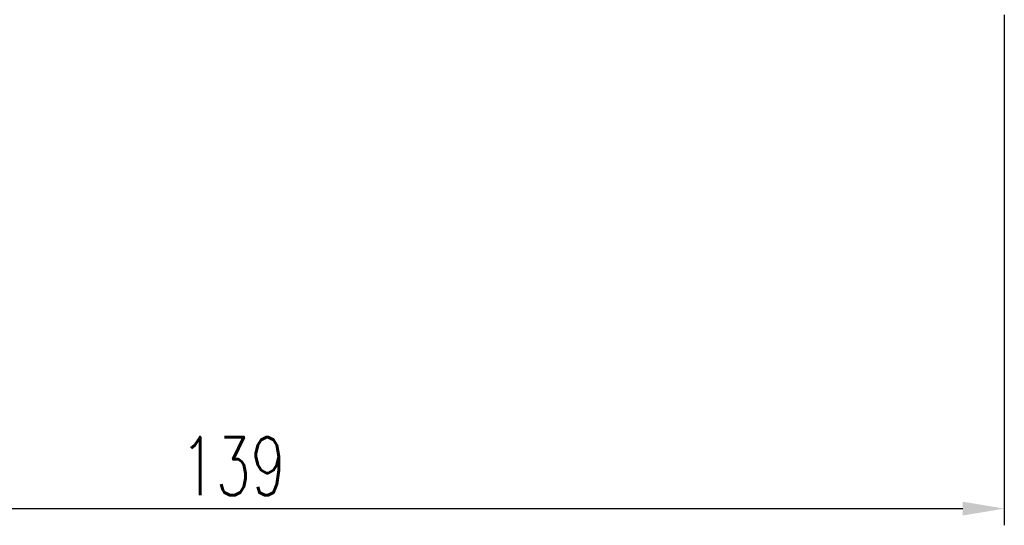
# Model space of a CAD drawing. Header units: millimetres. Extents: x -9 to 336, y -8 to 210.
# Tile 19 of 64: x 224 to 313, y 18 to 63. Entities that reach past the tile are written whole.
import ezdxf

# ---------------------------------------------------------------- set-up
doc = ezdxf.new("R2010")
doc.units = ezdxf.units.MM
doc.header["$LTSCALE"] = 0.2
doc.layers.get('DEFPOINTS').update_dxf_attribs({"linetype": 'CONTINUOUS'})
doc.layers.add('DIM', color=4, linetype='CONTINUOUS')
doc.styles.add('DIM-7', font='SIMPLEX.shx', dxfattribs={"width": 0.7, "bigfont": 'chineset.shx'})
doc.dimstyles.new('CNS', dxfattribs={"dimtxt": 3.5, "dimasz": 2.5, "dimexe": 1, "dimexo": 1.5, "dimgap": 0.09, "dimtad": 0, "dimdsep": 46, "dimtxsty": 'DIM-7', "dimcen": 0.09, "dimclrd": 1, "dimclre": 1, "dimclrt": 4, "dimadec": 0, "dimazin": 0, "dimtfac": 1, "dimtix": 1, "dimtmove": 2, "dimatfit": 3, "dimfxl": 0, "dimtvp": 0.971429, "dimtolj": 1, "dimarcsym": 0})

# ---------------------------------------------------------------- blocks, each defined once
blk = doc.blocks.new('*D4')
at = {"layer": 'DEFPOINTS', "color": 0, "transparency": 16777216}
for p in [(174.187, 65.952), (313.187, 65.952), (313.187, 19.229)]:
    blk.add_point(p, dxfattribs=at)
at = {"layer": 'DIM', "lineweight": -2, "transparency": 16777216}
for p, q in [((174.187, 63.702), (174.187, 17.729)), ((313.187, 63.702), (313.187, 17.729)), ((177.937, 19.229), (309.437, 19.229))]:
    blk.add_line(p, q, dxfattribs=at)
at = {"layer": 'DIM', "transparency": 16777216}
for points in [[(177.937, 19.854), (177.937, 18.604), (174.187, 19.229)], [(309.437, 19.854), (309.437, 18.604), (313.187, 19.229)]]:
    blk.add_solid(points, dxfattribs=at)
at = {"layer": 'DIM', "transparency": 16777216, "insert": (243.687, 23.054), "char_height": 5.25, "attachment_point": 5, "style": 'DIM-7'}
blk.add_mtext('\\A1;139', dxfattribs=at)

msp = doc.modelspace()

# ---------------------------------------------------------------- dimensions: what is measured, and where the dimension line sits
at = {"layer": 'DIM'}
dim = msp.add_linear_dim(base=(313.187, 19.229), p1=(174.187, 65.952), p2=(313.187, 65.952), dimstyle='CNS', override={"dimscale": 1.5, "dimgap": 0.8, "dimtad": 1, "dimclrd": 256, "dimclre": 256, "dimclrt": 256, "dimadec": 2, "dimazin": 2, "dimtm": 1e-09, "dimtfac": 0.6, "dimtmove": 1}, dxfattribs=at)
dim.commit()
dim.dimension.update_dxf_attribs({"geometry": '*D4', "text_midpoint": (243.687, 23.054)})

doc.saveas('drawing.dxf')
